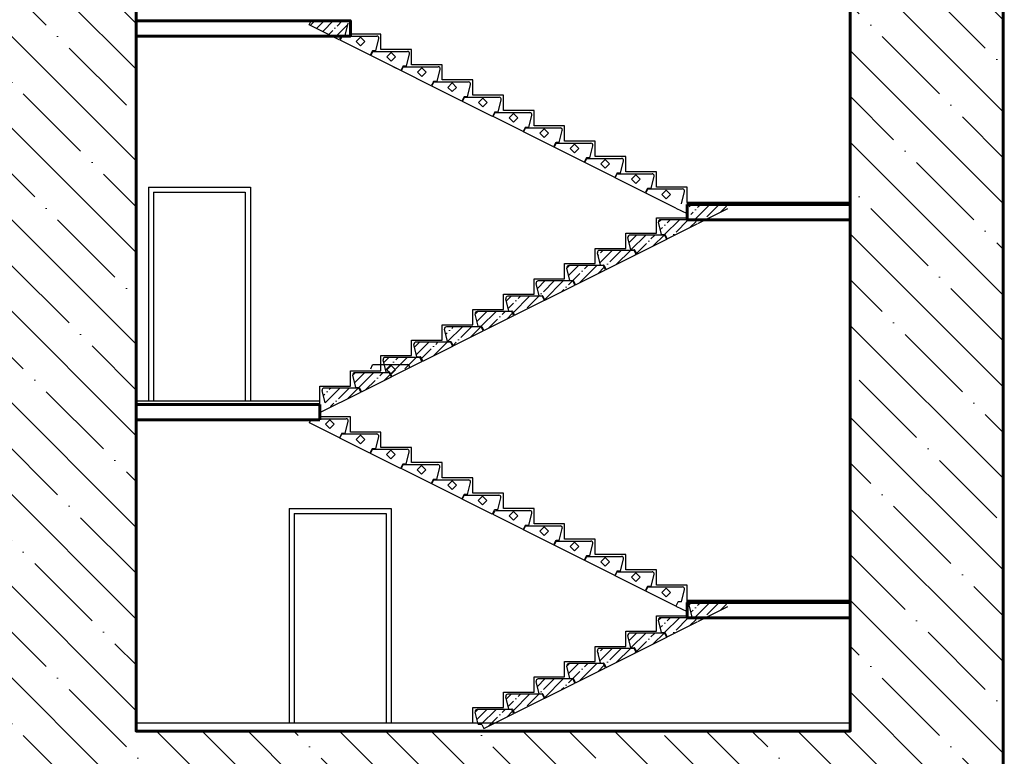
# Model space of a CAD drawing. Header units: millimetres. Extents: x 215401 to 282040, y -56103 to -5143.
# Tile 42 of 47: x 265695 to 275346, y -46205 to -38987. Entities that reach past the tile are written whole.
import ezdxf

# ---------------------------------------------------------------- set-up
doc = ezdxf.new("R2010")
doc.units = ezdxf.units.MM
doc.layers.add('A0-02', color=254, linetype='Continuous')
doc.layers.add('АО_Выноски', color=7, linetype='Continuous')
for name, color, linetype, lineweight in [('АО_0.25', 7, 'Continuous', 25), ('АО_бетон', 3, 'Continuous', 60), ('ГТО-2_Бетон_060', 3, 'Continuous', 60), ('ГТО-2_Штриховка', 252, 'Continuous', 18)]:
    doc.layers.add(name, color=color, linetype=linetype, lineweight=lineweight)
doc.layers.add('ГТО-2_Видовой экран', color=4, linetype='Continuous', plot=False)
doc.layers.add('ГТО-2_Штриховка_018', color=7, linetype='Continuous', lineweight=18, true_color=0x6b6b6b)
pattern_1 = [(45, (-1666775.18, 607508.37), (-89.802561, 89.802561), []), (45, (-1666685.38, 607508.37), (-89.802561, 89.802561), [158.75, -31.75, 0, -31.75])]
pattern_2 = [(45, (-1667975.18, 606908.37), (-89.802561, 89.802561), []), (45, (-1667885.38, 606908.37), (-89.802561, 89.802561), [158.75, -31.75, 0, -31.75])]
pattern_3 = [(45, (-1666775.18, 603608.37), (-89.802561, 89.802561), []), (45, (-1666685.38, 603608.37), (-89.802561, 89.802561), [158.75, -31.75, 0, -31.75])]

# ---------------------------------------------------------------- blocks, each defined once
blk = doc.blocks.new('A$C458E421F')
at = {"layer": 'A0-02', "color": 7, "ltscale": 7.5}
for p, q in [((-3400.4, 1590.2), (-3381.7, 1627.4)), ((-3400, 1590), (-3381.4, 1627.2)), ((-3106, 1443), (-3400, 1590)), ((-3376.9, 1630), (-3040, 1630)), ((-3310, 1630), (-3040, 1630)), ((-3050, 1485), (-3020.6, 1605.2)), ((-3086.4, 1482.2), (-3106, 1443)), ((-3100.4, 1440.2), (-3081.7, 1477.4)), ((-3100, 1440), (-3081.4, 1477.2)), ((-3050, 1485), (-3081.9, 1485)), ((-3076.9, 1480), (-2740, 1480)), ((-3010, 1480), (-2740, 1480)), ((-2750, 1335), (-2720.6, 1455.2)), ((-2806, 1293), (-3100, 1440)), ((-2806, 1293), (-2880, 1330)), ((-2786.4, 1332.2), (-2806, 1293)), ((-2800.4, 1290.2), (-2781.7, 1327.4)), ((-2506.4, 1143.2), (-2800.4, 1290.2)), ((-2750, 1335), (-2781.9, 1335)), ((-2777.3, 1330.2), (-2440.4, 1330.2)), ((-2450.4, 1185.2), (-2420.9, 1305.4)), ((-2486.7, 1182.4), (-2506.4, 1143.2)), ((-2500.7, 1140.4), (-2482.1, 1177.6)), ((-2450.4, 1185.2), (-2482.3, 1185.2)), ((-2477.6, 1180.4), (-2140.7, 1180.4)), ((-2206.7, 993.4), (-2500.7, 1140.4)), ((-2150.7, 1035.4), (-2121.3, 1155.6)), ((-2187.1, 1032.6), (-2206.7, 993.4)), ((-2201.1, 990.6), (-2182.5, 1027.8)), ((-1907.1, 843.6), (-2201.1, 990.6)), ((-2150.7, 1035.4), (-2182.6, 1035.4)), ((-2178, 1030.6), (-1841.1, 1030.6)), ((-1851.1, 885.6), (-1821.7, 1005.8)), ((-1887.5, 882.8), (-1907.1, 843.6)), ((-1901.5, 840.7), (-1882.8, 878)), ((-1851.1, 885.6), (-1883, 885.6)), ((-1878.4, 880.7), (-1541.5, 880.7)), ((-1607.5, 693.7), (-1901.5, 840.7)), ((-1551.5, 735.7), (-1522, 856)), ((-1587.8, 733), (-1607.5, 693.7)), ((-1601.8, 690.9), (-1583.2, 728.2)), ((-1307.8, 543.9), (-1601.8, 690.9)), ((-1551.5, 735.7), (-1583.4, 735.7)), ((-1578.7, 730.9), (-1241.8, 730.9)), ((-1251.8, 585.9), (-1222.4, 706.2)), ((-1288.2, 583.2), (-1307.8, 543.9)), ((-1251.8, 585.9), (-1283.7, 585.9)), ((-1279.1, 581.1), (-942.2, 581.1)), ((-1302.2, 541.1), (-1283.6, 578.3)), ((-1008.2, 394.1), (-1302.2, 541.1)), ((-952.2, 436.1), (-922.8, 556.3)), ((-988.6, 433.3), (-1008.2, 394.1)), ((-1002.6, 391.3), (-983.9, 428.5)), ((-708.6, 244.3), (-1002.6, 391.3)), ((-952.2, 436.1), (-984.1, 436.1)), ((-979.5, 431.3), (-642.6, 431.3)), ((-652.6, 286.3), (-623.1, 406.5)), ((-688.9, 283.5), (-708.6, 244.3)), ((-702.9, 241.5), (-684.3, 278.7)), ((-408.9, 94.5), (-702.9, 241.5)), ((-652.6, 286.3), (-684.5, 286.3)), ((-679.8, 281.5), (-342.9, 281.5)), ((-352.9, 136.5), (-323.5, 256.7)), ((-389.3, 133.7), (-408.9, 94.5)), ((-403.3, 91.7), (-384.7, 128.9)), ((-352.9, 136.5), (-384.8, 136.5)), ((-380.2, 131.7), (-43.3, 131.7)), ((-53.3, -13.3), (-23.9, 106.9)), ((-109.3, -55.3), (-403.3, 91.7))]:
    blk.add_line(p, q, dxfattribs=at)
at = {"layer": 'A0-02', "color": 8, "ltscale": 0.5}
for points in [[(-3200, 1535.1), (-3157.6, 1577.6), (-3200, 1620), (-3242.4, 1577.6)], [(-2900, 1385.1), (-2857.6, 1427.6), (-2900, 1470), (-2942.4, 1427.6)], [(-2600.4, 1235.3), (-2557.9, 1277.8), (-2600.4, 1320.2), (-2642.8, 1277.8)], [(-2300.7, 1085.5), (-2258.3, 1127.9), (-2300.7, 1170.4), (-2343.2, 1127.9)], [(-2001.1, 935.7), (-1958.7, 978.1), (-2001.1, 1020.6), (-2043.5, 978.1)], [(-1701.5, 785.9), (-1659, 828.3), (-1701.5, 870.7), (-1743.9, 828.3)], [(-1401.8, 636.1), (-1359.4, 678.5), (-1401.8, 720.9), (-1444.3, 678.5)], [(-1102.2, 486.2), (-1059.8, 528.7), (-1102.2, 571.1), (-1144.6, 528.7)], [(-802.6, 336.4), (-760.1, 378.9), (-802.6, 421.3), (-845, 378.9)], [(-502.9, 186.6), (-460.5, 229), (-502.9, 271.5), (-545.4, 229)], [(-203.3, 36.8), (-160.9, 79.2), (-203.3, 121.7), (-245.7, 79.2)]]:
    blk.add_lwpolyline(points, close=True, dxfattribs=at)
at = {"layer": 'A0-02', "color": 7, "ltscale": 7.5}
for centre, radius, start, end in [((-3377.3, 1625.2), 5, 90, 153.43495), ((-3376.9, 1625), 5, 90, 153.43495), ((-3040, 1610), 20, 346.24876, 90), ((-3081.9, 1480), 5, 90, 153.43495), ((-3077.3, 1475.2), 5, 90, 153.43495), ((-3076.9, 1475), 5, 90, 153.43495), ((-2740, 1460), 20, 346.24876, 90), ((-2781.9, 1330), 5, 90, 153.43495), ((-2777.3, 1325.2), 5, 90, 153.43495), ((-2440.4, 1310.2), 20, 346.24876, 90), ((-2482.3, 1180.2), 5, 90, 153.43495), ((-2477.6, 1175.4), 5, 90, 153.43495), ((-2140.7, 1160.4), 20, 346.24876, 90), ((-2182.6, 1030.4), 5, 90, 153.43495), ((-2178, 1025.6), 5, 90, 153.43495), ((-1841.1, 1010.6), 20, 346.24876, 90), ((-1883, 880.6), 5, 90, 153.43495), ((-1878.4, 875.7), 5, 90, 153.43495), ((-1541.5, 860.7), 20, 346.24876, 90), ((-1583.4, 730.7), 5, 90, 153.43495), ((-1578.7, 725.9), 5, 90, 153.43495), ((-1241.8, 710.9), 20, 346.24876, 90), ((-1283.7, 580.9), 5, 90, 153.43495), ((-1279.1, 576.1), 5, 90, 153.43495), ((-942.2, 561.1), 20, 346.24876, 90), ((-984.1, 431.1), 5, 90, 153.43495), ((-979.5, 426.3), 5, 90, 153.43495), ((-642.6, 411.3), 20, 346.24876, 90), ((-684.5, 281.3), 5, 90, 153.43495), ((-679.8, 276.5), 5, 90, 153.43495), ((-342.9, 261.5), 20, 346.24876, 90), ((-384.8, 131.5), 5, 90, 153.43495), ((-380.2, 126.7), 5, 90, 153.43495), ((-43.3, 111.7), 20, 346.24876, 90)]:
    blk.add_arc(centre, radius, start, end, dxfattribs=at)
at = {"layer": 'АО_Выноски'}
for p, q in [((-3000, 1650), (-3300, 1650)), ((-3000, 1500), (-3000, 1650)), ((-2700, 1500), (-3000, 1500)), ((-2700, 1350), (-2700, 1500)), ((-2400, 1350), (-2700, 1350)), ((-2400, 1200), (-2400, 1350)), ((-2100, 1200), (-2400, 1200)), ((-2100, 1050), (-2100, 1200)), ((-1800, 1050), (-2100, 1050)), ((-1800, 900), (-1800, 1050)), ((-1500, 900), (-1800, 900)), ((-1500, 750), (-1500, 900)), ((-1200, 750), (-1500, 750)), ((-1200, 600), (-1200, 750)), ((-900, 600), (-1200, 600)), ((-900, 450), (-900, 600)), ((-600, 450), (-900, 450)), ((-600, 300), (-600, 450)), ((-300, 300), (-600, 300)), ((-300, 150), (-300, 300)), ((0, 150), (-300, 150)), ((0, 0), (0, 150))]:
    blk.add_line(p, q, dxfattribs=at)

msp = doc.modelspace()

# ---------------------------------------------------------------- hatches: boundary and pattern name
at = {"layer": 'ГТО-2_Штриховка', "lineweight": 20}
h = msp.add_hatch(dxfattribs=at)
h.set_pattern_fill('ANSI35', scale=20)
h.set_pattern_definition([(45, (-1672207.4, 593408.37), (-89.802561, 89.802561), []), (45, (-1672117.6, 593408.37), (-89.802561, 89.802561), [158.75, -31.75, 0, -31.75])])
h.paths.add_polyline_path([(268556.4, -38995.8, 0.284079), (268552, -38998.6), (268533.4, -39035.8), (268827.4, -39182.8), (268847, -39143.6, -0.284079), (268851.4, -39140.8), (268883.4, -39140.8), (268912.8, -39020.6, 0.48639), (268893.4, -38995.8)])
h = msp.add_hatch(dxfattribs=at)
h.set_pattern_fill('ANSI35', scale=20)
h.set_pattern_definition([(45, (-1666475.18, 607658.37), (-89.802561, 89.802561), []), (45, (-1666385.38, 607658.37), (-89.802561, 89.802561), [158.75, -31.75, 0, -31.75])])
h.paths.add_polyline_path([(272612.8, -40797.3, -0.284079), (272617.3, -40800.1), (272635.9, -40837.3), (272341.9, -40984.3), (272322.3, -40945.1, 0.284079), (272317.8, -40942.3), (272285.9, -40942.3), (272256.5, -40822.1, -0.48639), (272275.9, -40797.3)])
h = msp.add_hatch(dxfattribs=at)
h.set_pattern_fill('ANSI35', scale=20)
h.set_pattern_definition(pattern_1)
h.paths.add_polyline_path([(272312.8, -40947.3, -0.284079), (272317.3, -40950.1), (272335.9, -40987.3), (272041.9, -41134.3), (272022.3, -41095.1, 0.284079), (272017.8, -41092.3), (271985.9, -41092.3), (271956.5, -40972.1, -0.48639), (271975.9, -40947.3)])
h = msp.add_hatch(dxfattribs=at)
h.set_pattern_fill('ANSI35', scale=20)
h.set_pattern_definition(pattern_1)
h.paths.add_polyline_path([(272013.2, -41097.1, -0.284079), (272017.7, -41099.9), (272036.3, -41137.1), (271742.3, -41284.1), (271722.7, -41244.9, 0.284079), (271718.2, -41242.1), (271686.3, -41242.1), (271656.9, -41121.9, -0.48639), (271676.3, -41097.1)])
h = msp.add_hatch(dxfattribs=at)
h.set_pattern_fill('ANSI35', scale=20)
h.set_pattern_definition(pattern_1)
h.paths.add_polyline_path([(271713.6, -41246.9, -0.284079), (271718, -41249.7), (271736.7, -41286.9), (271442.7, -41433.9), (271423, -41394.7, 0.284079), (271418.6, -41391.9), (271386.7, -41391.9), (271357.2, -41271.7, -0.48639), (271376.7, -41246.9)])
h = msp.add_hatch(dxfattribs=at)
h.set_pattern_fill('ANSI35', scale=20)
h.set_pattern_definition(pattern_1)
h.paths.add_polyline_path([(271413.9, -41396.8, -0.284079), (271418.4, -41399.5), (271437, -41436.8), (271143, -41583.8), (271123.4, -41544.5, 0.284079), (271118.9, -41541.8), (271087, -41541.8), (271057.6, -41421.5, -0.48639), (271077, -41396.8)])
h = msp.add_hatch(dxfattribs=at)
h.set_pattern_fill('ANSI35', scale=20)
h.set_pattern_definition(pattern_1)
h.paths.add_polyline_path([(271114.3, -41546.6, -0.284079), (271118.8, -41549.3), (271137.4, -41586.6), (270843.4, -41733.6), (270823.8, -41694.3, 0.284079), (270819.3, -41691.6), (270787.4, -41691.6), (270758, -41571.3, -0.48639), (270777.4, -41546.6)])
h = msp.add_hatch(dxfattribs=at)
h.set_pattern_fill('ANSI35', scale=20)
h.set_pattern_definition(pattern_1)
h.paths.add_polyline_path([(270814.7, -41696.4, -0.284079), (270819.1, -41699.2), (270837.8, -41736.4), (270543.8, -41883.4), (270524.1, -41844.2, 0.284079), (270519.7, -41841.4), (270487.8, -41841.4), (270458.3, -41721.2, -0.48639), (270477.8, -41696.4)])
h = msp.add_hatch(dxfattribs=at)
h.set_pattern_fill('ANSI35', scale=20)
h.set_pattern_definition(pattern_1)
h.paths.add_polyline_path([(270515, -41846.2, -0.284079), (270519.5, -41849), (270538.1, -41886.2), (270244.1, -42033.2), (270224.5, -41994, 0.284079), (270220, -41991.2), (270188.1, -41991.2), (270158.7, -41871, -0.48639), (270178.1, -41846.2)])
h = msp.add_hatch(dxfattribs=at)
h.set_pattern_fill('ANSI35', scale=20)
h.set_pattern_definition(pattern_1)
h.paths.add_polyline_path([(270215.4, -41996, -0.284079), (270219.9, -41998.8), (270238.5, -42036), (269944.5, -42183), (269924.9, -42143.8, 0.284079), (269920.4, -42141), (269888.5, -42141), (269859.1, -42020.8, -0.48639), (269878.5, -41996)])
h = msp.add_hatch(dxfattribs=at)
h.set_pattern_fill('ANSI35', scale=20)
h.set_pattern_definition(pattern_1)
h.paths.add_polyline_path([(269915.8, -42145.8, -0.284079), (269920.2, -42148.6), (269938.9, -42185.8), (269644.9, -42332.8), (269625.2, -42293.6, 0.284079), (269620.8, -42290.8), (269588.9, -42290.8), (269559.4, -42170.6, -0.48639), (269578.9, -42145.8)])
h = msp.add_hatch(dxfattribs=at)
h.set_pattern_fill('ANSI35', scale=20)
h.set_pattern_definition(pattern_2)
h.paths.add_polyline_path([(269614.7, -42296.4, -0.284079), (269619.1, -42299.2), (269637.8, -42336.4), (269343.8, -42483.4), (269324.1, -42444.2, 0.284079), (269319.7, -42441.4), (269287.8, -42441.4), (269258.3, -42321.2, -0.48639), (269277.8, -42296.4)])
h = msp.add_hatch(dxfattribs=at)
h.set_pattern_fill('ANSI35', scale=20)
h.set_pattern_definition(pattern_2)
h.paths.add_polyline_path([(269315, -42446.2, -0.284079), (269319.5, -42449), (269338.1, -42486.2), (269044.1, -42633.2), (269024.5, -42594, 0.284079), (269020, -42591.2), (268988.1, -42591.2), (268958.7, -42471, -0.48639), (268978.1, -42446.2)])
h = msp.add_hatch(dxfattribs=at)
h.set_pattern_fill('ANSI35', scale=20)
h.set_pattern_definition(pattern_2)
h.paths.add_polyline_path([(269015.4, -42596, -0.284079), (269019.9, -42598.8), (269038.5, -42636), (268744.5, -42783), (268724.9, -42743.8, 0.284079), (268720.4, -42741), (268688.5, -42741), (268659.1, -42620.8, -0.48639), (268678.5, -42596)])
h = msp.add_hatch(dxfattribs=at)
h.set_pattern_fill('ANSI35', scale=20)
h.set_pattern_definition([(45, (-1666475.18, 603758.37), (-89.802561, 89.802561), []), (45, (-1666385.38, 603758.37), (-89.802561, 89.802561), [158.75, -31.75, 0, -31.75])])
h.paths.add_polyline_path([(272612.8, -44697.3, -0.284079), (272617.3, -44700.1), (272635.9, -44737.3), (272341.9, -44884.3), (272322.3, -44845.1, 0.284079), (272317.8, -44842.3), (272285.9, -44842.3), (272256.5, -44722.1, -0.48639), (272275.9, -44697.3)])
h = msp.add_hatch(dxfattribs=at)
h.set_pattern_fill('ANSI35', scale=20)
h.set_pattern_definition(pattern_3)
h.paths.add_polyline_path([(272312.8, -44847.3, -0.284079), (272317.3, -44850.1), (272335.9, -44887.3), (272041.9, -45034.3), (272022.3, -44995.1, 0.284079), (272017.8, -44992.3), (271985.9, -44992.3), (271956.5, -44872.1, -0.48639), (271975.9, -44847.3)])
h = msp.add_hatch(dxfattribs=at)
h.set_pattern_fill('ANSI35', scale=20)
h.set_pattern_definition(pattern_3)
h.paths.add_polyline_path([(272013.2, -44997.1, -0.284079), (272017.7, -44999.9), (272036.3, -45037.1), (271742.3, -45184.1), (271722.7, -45144.9, 0.284079), (271718.2, -45142.1), (271686.3, -45142.1), (271656.9, -45021.9, -0.48639), (271676.3, -44997.1)])
h = msp.add_hatch(dxfattribs=at)
h.set_pattern_fill('ANSI35', scale=20)
h.set_pattern_definition(pattern_3)
h.paths.add_polyline_path([(271713.6, -45146.9, -0.284079), (271718, -45149.7), (271736.7, -45186.9), (271442.7, -45333.9), (271423, -45294.7, 0.284079), (271418.6, -45291.9), (271386.7, -45291.9), (271357.2, -45171.7, -0.48639), (271376.7, -45146.9)])
h = msp.add_hatch(dxfattribs=at)
h.set_pattern_fill('ANSI35', scale=20)
h.set_pattern_definition(pattern_3)
h.paths.add_polyline_path([(271413.9, -45296.8, -0.284079), (271418.4, -45299.5), (271437, -45336.8), (271143, -45483.8), (271123.4, -45444.5, 0.284079), (271118.9, -45441.8), (271087, -45441.8), (271057.6, -45321.5, -0.48639), (271077, -45296.8)])
h = msp.add_hatch(dxfattribs=at)
h.set_pattern_fill('ANSI35', scale=20)
h.set_pattern_definition(pattern_3)
h.paths.add_polyline_path([(271114.3, -45446.6, -0.284079), (271118.8, -45449.3), (271137.4, -45486.6), (270843.4, -45633.6), (270823.8, -45594.3, 0.284079), (270819.3, -45591.6), (270787.4, -45591.6), (270758, -45471.3, -0.48639), (270777.4, -45446.6)])
h = msp.add_hatch(dxfattribs=at)
h.set_pattern_fill('ANSI35', scale=20)
h.set_pattern_definition(pattern_3)
h.paths.add_polyline_path([(270814.7, -45596.4, -0.284079), (270819.1, -45599.2), (270837.8, -45636.4), (270543.8, -45783.4), (270524.1, -45744.2, 0.284079), (270519.7, -45741.4), (270487.8, -45741.4), (270458.3, -45621.2, -0.48639), (270477.8, -45596.4)])
h = msp.add_hatch(dxfattribs=at)
h.set_pattern_fill('ANSI35', scale=20)
h.set_pattern_definition(pattern_3)
h.paths.add_polyline_path([(270515, -45746.2, -0.284079), (270519.5, -45749), (270538.1, -45786.2), (270244.1, -45933.2), (270224.5, -45894, 0.284079), (270220, -45891.2), (270188.1, -45891.2), (270158.7, -45771, -0.48639), (270178.1, -45746.2)])
at = {"layer": 'ГТО-2_Штриховка_018'}
h = msp.add_hatch(dxfattribs=at)
h.set_pattern_fill('ANSI35', color=256, scale=100, angle=90)
h.set_pattern_definition([(135, (10241.35, -178907.75), (-449.0128, -449.0128), []), (135, (10241.35, -178458.74), (-449.0128, -449.0128), [793.75, -158.75, 0, -158.75])])
h.paths.add_polyline_path([(266845.8, -45957.3), (266845.8, -42397.3), (266845.8, -38798), (266845.8, -35047.5), (266845.8, -31747.5), (266845.8, -28447.5), (266845.8, -25147.5), (266845.8, -23657.3), (265436.2, -23657.3), (265436.2, -46157.3), (262586.2, -46157.3), (262596.4, -49157.3), (270495.8, -49157.3), (273836.3, -47957.3), (275336.2, -47957.3), (275345.8, -23657.3), (273845.8, -23657.3), (273845.8, -26647.5), (273845.8, -29947.5), (273845.8, -33247.5), (273845.8, -36548), (273845.8, -40747.3), (273845.8, -45957.3)])

# ---------------------------------------------------------------- linework, layer by layer
at = {"color": 230}
msp.add_line((266836.2, -45877.3), (273836.2, -45877.3), dxfattribs=at)
for points in [[(272235.6, -40797.5), (273835.9, -40797.5), (273835.9, -40777.3), (272235.6, -40777.3)], [(266836.2, -42757.1), (268635.9, -42757.1), (268635.9, -42726.2), (266836.2, -42726.2)], [(272235.9, -44697.5), (273836.2, -44697.5), (273836.2, -44677.3), (272235.9, -44677.3)]]:
    msp.add_lwpolyline(points, close=True, dxfattribs=at)
at = {"layer": 'A0-02', "color": 7, "ltscale": 7.5}
for p, q in [((268533.4, -39035.8), (268552, -38998.6)), ((268827.4, -39182.8), (268533.4, -39035.8)), ((268883.4, -39140.8), (268912.8, -39020.6)), ((268847, -39143.6), (268827.4, -39182.8)), ((268883.4, -39140.8), (268851.4, -39140.8)), ((272341.9, -40984.3), (272635.9, -40837.3)), ((271985.9, -41092.3), (271956.5, -40972.1)), ((272312.8, -40947.3), (271975.9, -40947.3)), ((272041.9, -41134.3), (272335.9, -40987.3)), ((272013.2, -41097.1), (271676.3, -41097.1)), ((271985.9, -41092.3), (272017.8, -41092.3)), ((272036.3, -41137.1), (272017.7, -41099.9)), ((272022.3, -41095.1), (272041.9, -41134.3)), ((271686.3, -41242.1), (271656.9, -41121.9)), ((271742.3, -41284.1), (272036.3, -41137.1)), ((271386.7, -41391.9), (271357.2, -41271.7)), ((271713.6, -41246.9), (271376.7, -41246.9)), ((271442.7, -41433.9), (271736.7, -41286.9)), ((271686.3, -41242.1), (271718.2, -41242.1)), ((271736.7, -41286.9), (271718, -41249.7)), ((271722.7, -41244.9), (271742.3, -41284.1)), ((271413.9, -41396.8), (271077, -41396.8)), ((271386.7, -41391.9), (271418.6, -41391.9)), ((271437, -41436.8), (271418.4, -41399.5)), ((271423, -41394.7), (271442.7, -41433.9)), ((271087, -41541.8), (271057.6, -41421.5)), ((271143, -41583.8), (271437, -41436.8)), ((270787.4, -41691.6), (270758, -41571.3)), ((271114.3, -41546.6), (270777.4, -41546.6)), ((270843.4, -41733.6), (271137.4, -41586.6)), ((271087, -41541.8), (271118.9, -41541.8)), ((271137.4, -41586.6), (271118.8, -41549.3)), ((271123.4, -41544.5), (271143, -41583.8)), ((270787.4, -41691.6), (270819.3, -41691.6)), ((270487.8, -41841.4), (270458.3, -41721.2)), ((270814.7, -41696.4), (270477.8, -41696.4)), ((270543.8, -41883.4), (270837.8, -41736.4)), ((270837.8, -41736.4), (270819.1, -41699.2)), ((270823.8, -41694.3), (270843.4, -41733.6)), ((270188.1, -41991.2), (270158.7, -41871)), ((270515, -41846.2), (270178.1, -41846.2)), ((270244.1, -42033.2), (270538.1, -41886.2)), ((270487.8, -41841.4), (270519.7, -41841.4)), ((270538.1, -41886.2), (270519.5, -41849)), ((270524.1, -41844.2), (270543.8, -41883.4)), ((269888.5, -42141), (269859.1, -42020.8)), ((270215.4, -41996), (269878.5, -41996)), ((269944.5, -42183), (270238.5, -42036)), ((270188.1, -41991.2), (270220, -41991.2)), ((270238.5, -42036), (270219.9, -41998.8)), ((270224.5, -41994), (270244.1, -42033.2)), ((269587.4, -42291.6), (269558, -42171.3)), ((269588.9, -42290.8), (269559.4, -42170.6)), ((269915.8, -42145.8), (269578.9, -42145.8)), ((269888.5, -42141), (269920.4, -42141)), ((269938.9, -42185.8), (269920.2, -42148.6)), ((269924.9, -42143.8), (269944.5, -42183)), ((269644.9, -42332.8), (269938.9, -42185.8)), ((269158.5, -42366.6), (269495.4, -42366.6)), ((269225.4, -42366.6), (269495.4, -42366.6)), ((269287.8, -42441.4), (269258.3, -42321.2)), ((269614.7, -42296.4), (269277.8, -42296.4)), ((269343.8, -42483.4), (269637.8, -42336.4)), ((269587.4, -42291.6), (269619.3, -42291.6)), ((269588.9, -42290.8), (269620.8, -42290.8)), ((269637.8, -42336.4), (269619.1, -42299.2)), ((269623.8, -42294.3), (269643.4, -42333.6)), ((269625.2, -42293.6), (269644.9, -42332.8)), ((269315, -42446.2), (268978.1, -42446.2)), ((269135.4, -42406.6), (269154, -42369.3)), ((269287.8, -42441.4), (269319.7, -42441.4)), ((269338.1, -42486.2), (269319.5, -42449)), ((269324.1, -42444.2), (269343.8, -42483.4)), ((268988.1, -42591.2), (268958.7, -42471)), ((269044.1, -42633.2), (269338.1, -42486.2)), ((268636.2, -42837.2), (269038.5, -42636)), ((268688.5, -42741), (268659.1, -42620.8)), ((269015.4, -42596), (268678.5, -42596)), ((268988.1, -42591.2), (269020, -42591.2)), ((269038.5, -42636), (269019.9, -42598.8)), ((269024.5, -42594), (269044.1, -42633.2)), ((268534.5, -42936.6), (268553.1, -42899.3)), ((268534.5, -42936.6), (268553.1, -42899.3)), ((268828.5, -43083.6), (268534.5, -42936.6)), ((268828.5, -43083.6), (268534.5, -42936.6)), ((268557.6, -42896.6), (268894.5, -42896.6)), ((268557.6, -42896.6), (268894.5, -42896.6)), ((268884.5, -43041.6), (268913.9, -42921.3)), ((268884.5, -43041.6), (268913.9, -42921.3)), ((268848.1, -43044.3), (268828.5, -43083.6)), ((268848.1, -43044.3), (268828.5, -43083.6)), ((268884.5, -43041.6), (268852.6, -43041.6)), ((268884.5, -43041.6), (268852.6, -43041.6)), ((268834.1, -43086.4), (268852.7, -43049.2)), ((268834.1, -43086.4), (268852.7, -43049.2)), ((269128.1, -43233.4), (268834.1, -43086.4)), ((268857.2, -43046.4), (269194.1, -43046.4)), ((269184.1, -43191.4), (269213.5, -43071.2)), ((269147.7, -43194.2), (269128.1, -43233.4)), ((269133.7, -43236.2), (269152.3, -43199)), ((269427.7, -43383.2), (269133.7, -43236.2)), ((269184.1, -43191.4), (269152.2, -43191.4)), ((269156.8, -43196.2), (269493.7, -43196.2)), ((269483.7, -43341.2), (269513.2, -43221)), ((269447.3, -43344), (269427.7, -43383.2)), ((269433.4, -43386), (269452, -43348.8)), ((269727.4, -43533), (269433.4, -43386)), ((269483.7, -43341.2), (269451.8, -43341.2)), ((269456.5, -43346), (269793.4, -43346)), ((269783.4, -43491), (269812.8, -43370.8)), ((269747, -43493.8), (269727.4, -43533)), ((269733, -43535.8), (269751.6, -43498.6)), ((269783.4, -43491), (269751.5, -43491)), ((269756.1, -43495.8), (270093, -43495.8)), ((270083, -43640.8), (270112.4, -43520.6)), ((270027, -43682.8), (269733, -43535.8)), ((270046.6, -43643.6), (270027, -43682.8)), ((270032.6, -43685.7), (270051.2, -43648.4)), ((270326.6, -43832.7), (270032.6, -43685.7)), ((270083, -43640.8), (270051.1, -43640.8)), ((270055.7, -43645.7), (270392.6, -43645.7)), ((270382.6, -43790.7), (270412.1, -43670.4)), ((270346.2, -43793.4), (270326.6, -43832.7)), ((270334.5, -43836.6), (270353.1, -43799.3)), ((270382.6, -43790.7), (270350.7, -43790.7)), ((270357.6, -43796.6), (270694.5, -43796.6)), ((270628.5, -43983.6), (270334.5, -43836.6)), ((270684.5, -43941.6), (270713.9, -43821.3)), ((270648.1, -43944.3), (270628.5, -43983.6)), ((270634.1, -43986.4), (270652.7, -43949.2)), ((270928.1, -44133.4), (270634.1, -43986.4)), ((270684.5, -43941.6), (270652.6, -43941.6)), ((270657.2, -43946.4), (270994.1, -43946.4)), ((270984.1, -44091.4), (271013.5, -43971.2)), ((270947.7, -44094.2), (270928.1, -44133.4)), ((270933.7, -44136.2), (270952.3, -44099)), ((270984.1, -44091.4), (270952.2, -44091.4)), ((270956.8, -44096.2), (271293.7, -44096.2)), ((271227.7, -44283.2), (270933.7, -44136.2)), ((271283.7, -44241.2), (271313.2, -44121)), ((271247.3, -44244), (271227.7, -44283.2)), ((271233.4, -44286), (271252, -44248.8)), ((271527.4, -44433), (271233.4, -44286)), ((271283.7, -44241.2), (271251.8, -44241.2)), ((271256.4, -44246), (271593.4, -44246)), ((271583.4, -44391), (271612.8, -44270.8)), ((271547, -44393.8), (271527.4, -44433)), ((271583.4, -44391), (271551.4, -44391)), ((271533, -44435.8), (271551.6, -44398.6)), ((271827, -44582.8), (271533, -44435.8)), ((271556.1, -44395.8), (271893, -44395.8)), ((271883, -44540.8), (271912.4, -44420.6)), ((271846.6, -44543.6), (271827, -44582.8)), ((271832.6, -44585.7), (271851.2, -44548.4)), ((272126.6, -44732.7), (271832.6, -44585.7)), ((271883, -44540.8), (271851.1, -44540.8)), ((271855.7, -44545.7), (272192.6, -44545.7)), ((272182.6, -44690.7), (272212.1, -44570.4)), ((272146.2, -44693.4), (272126.6, -44732.7)), ((272182.6, -44690.7), (272150.7, -44690.7)), ((272285.9, -44842.3), (272256.5, -44722.1)), ((272612.8, -44697.3), (272275.9, -44697.3)), ((272341.9, -44884.3), (272635.9, -44737.3)), ((271985.9, -44992.3), (271956.5, -44872.1)), ((272312.8, -44847.3), (271975.9, -44847.3)), ((272285.9, -44842.3), (272317.8, -44842.3)), ((272041.9, -45034.3), (272335.9, -44887.3)), ((271686.3, -45142.1), (271656.9, -45021.9)), ((272013.2, -44997.1), (271676.3, -44997.1)), ((271742.3, -45184.1), (272036.3, -45037.1)), ((271985.9, -44992.3), (272017.8, -44992.3)), ((272036.3, -45037.1), (272017.7, -44999.9)), ((272022.3, -44995.1), (272041.9, -45034.3)), ((271713.6, -45146.9), (271376.7, -45146.9)), ((271686.3, -45142.1), (271718.2, -45142.1)), ((271736.7, -45186.9), (271718, -45149.7)), ((271722.7, -45144.9), (271742.3, -45184.1)), ((271386.7, -45291.9), (271357.2, -45171.7)), ((271442.7, -45333.9), (271736.7, -45186.9)), ((271087, -45441.8), (271057.6, -45321.5)), ((271413.9, -45296.8), (271077, -45296.8)), ((271143, -45483.8), (271437, -45336.8)), ((271386.7, -45291.9), (271418.6, -45291.9)), ((271437, -45336.8), (271418.4, -45299.5)), ((271423, -45294.7), (271442.7, -45333.9)), ((271114.3, -45446.6), (270777.4, -45446.6)), ((271087, -45441.8), (271118.9, -45441.8)), ((271137.4, -45486.6), (271118.8, -45449.3)), ((271123.4, -45444.5), (271143, -45483.8)), ((270787.4, -45591.6), (270758, -45471.3)), ((270843.4, -45633.6), (271137.4, -45486.6)), ((270487.8, -45741.4), (270458.3, -45621.2)), ((270814.7, -45596.4), (270477.8, -45596.4)), ((270543.8, -45783.4), (270837.8, -45636.4)), ((270787.4, -45591.6), (270819.3, -45591.6)), ((270837.8, -45636.4), (270819.1, -45599.2)), ((270823.8, -45594.3), (270843.4, -45633.6)), ((270515, -45746.2), (270178.1, -45746.2)), ((270487.8, -45741.4), (270519.7, -45741.4)), ((270524.1, -45744.2), (270543.8, -45783.4)), ((270188.1, -45891.2), (270158.7, -45771)), ((270244.1, -45933.2), (270538.1, -45786.2)), ((270538.1, -45786.2), (270519.5, -45749)), ((270188.1, -45891.2), (270220, -45891.2)), ((270224.5, -45894), (270244.1, -45933.2))]:
    msp.add_line(p, q, dxfattribs=at)
at = {"layer": 'A0-02', "color": 8, "ltscale": 0.5}
for points in [[(269335.4, -42461.4), (269377.8, -42419), (269335.4, -42376.6), (269293, -42419)], [(268734.5, -42991.4), (268776.9, -42949), (268734.5, -42906.6), (268692, -42949)], [(269034.1, -43141.3), (269076.5, -43098.8), (269034.1, -43056.4), (268991.7, -43098.8)], [(269333.7, -43291.1), (269376.2, -43248.6), (269333.7, -43206.2), (269291.3, -43248.6)], [(269633.4, -43440.9), (269675.8, -43398.5), (269633.4, -43356), (269590.9, -43398.5)], [(269933, -43590.7), (269975.4, -43548.3), (269933, -43505.8), (269890.6, -43548.3)], [(270232.6, -43740.5), (270275.1, -43698.1), (270232.6, -43655.7), (270190.2, -43698.1)], [(270534.5, -43891.4), (270576.9, -43849), (270534.5, -43806.6), (270492, -43849)], [(270834.1, -44041.3), (270876.5, -43998.8), (270834.1, -43956.4), (270791.7, -43998.8)], [(271133.7, -44191.1), (271176.2, -44148.6), (271133.7, -44106.2), (271091.3, -44148.6)], [(271433.4, -44340.9), (271475.8, -44298.5), (271433.4, -44256), (271390.9, -44298.5)], [(271733, -44490.7), (271775.4, -44448.3), (271733, -44405.8), (271690.6, -44448.3)], [(272032.6, -44640.5), (272075.1, -44598.1), (272032.6, -44555.7), (271990.2, -44598.1)]]:
    msp.add_lwpolyline(points, close=True, dxfattribs=at)
at = {"layer": 'A0-02', "color": 7, "ltscale": 7.5}
for centre, radius, start, end in [((268851.4, -39145.8), 5, 90, 153.43495), ((271975.9, -40967.3), 20, 90, 193.75124), ((271676.3, -41117.1), 20, 90, 193.75124), ((272013.2, -41102.1), 5, 26.56505, 90), ((272017.8, -41097.3), 5, 26.56505, 90), ((271376.7, -41266.9), 20, 90, 193.75124), ((271713.6, -41251.9), 5, 26.56505, 90), ((271718.2, -41247.1), 5, 26.56505, 90), ((271077, -41416.8), 20, 90, 193.75124), ((271413.9, -41401.8), 5, 26.56505, 90), ((271418.6, -41396.9), 5, 26.56505, 90), ((270777.4, -41566.6), 20, 90, 193.75124), ((271114.3, -41551.6), 5, 26.56505, 90), ((271118.9, -41546.8), 5, 26.56505, 90), ((270819.3, -41696.6), 5, 26.56505, 90), ((270477.8, -41716.4), 20, 90, 193.75124), ((270814.7, -41701.4), 5, 26.56505, 90), ((270178.1, -41866.2), 20, 90, 193.75124), ((270515, -41851.2), 5, 26.56505, 90), ((270519.7, -41846.4), 5, 26.56505, 90), ((269878.5, -42016), 20, 90, 193.75124), ((270215.4, -42001), 5, 26.56505, 90), ((270220, -41996.2), 5, 26.56505, 90), ((269578.9, -42165.8), 20, 90, 193.75124), ((269915.8, -42150.8), 5, 26.56505, 90), ((269920.4, -42146), 5, 26.56505, 90), ((269158.5, -42371.6), 5, 90, 153.43495), ((269277.8, -42316.4), 20, 90, 193.75124), ((269495.4, -42386.6), 20, 346.24876, 90), ((269614.7, -42301.4), 5, 26.56505, 90), ((269619.3, -42296.6), 5, 26.56505, 90), ((269620.8, -42295.8), 5, 26.56505, 90), ((268978.1, -42466.2), 20, 90, 193.75124), ((269315, -42451.2), 5, 26.56505, 90), ((269319.7, -42446.4), 5, 26.56505, 90), ((268678.5, -42616), 20, 90, 193.75124), ((269015.4, -42601), 5, 26.56505, 90), ((269020, -42596.2), 5, 26.56505, 90), ((268894.5, -42916.6), 20, 346.24876, 90), ((268894.5, -42916.6), 20, 346.24876, 90), ((268852.6, -43046.6), 5, 90, 153.43495), ((268852.6, -43046.6), 5, 90, 153.43495), ((268857.2, -43051.4), 5, 90, 153.43495), ((268857.2, -43051.4), 5, 90, 153.43495), ((269194.1, -43066.4), 20, 346.24876, 90), ((269152.2, -43196.4), 5, 90, 153.43495), ((269156.8, -43201.2), 5, 90, 153.43495), ((269493.7, -43216.2), 20, 346.24876, 90), ((269451.8, -43346.2), 5, 90, 153.43495), ((269456.5, -43351), 5, 90, 153.43495), ((269793.4, -43366), 20, 346.24876, 90), ((269751.5, -43496), 5, 90, 153.43495), ((269756.1, -43500.8), 5, 90, 153.43495), ((270093, -43515.8), 20, 346.24876, 90), ((270051.1, -43645.8), 5, 90, 153.43495), ((270055.7, -43650.7), 5, 90, 153.43495), ((270392.6, -43665.7), 20, 346.24876, 90), ((270350.7, -43795.7), 5, 90, 153.43495), ((270694.5, -43816.6), 20, 346.24876, 90), ((270652.6, -43946.6), 5, 90, 153.43495), ((270657.2, -43951.4), 5, 90, 153.43495), ((270994.1, -43966.4), 20, 346.24876, 90), ((270952.2, -44096.4), 5, 90, 153.43495), ((270956.8, -44101.2), 5, 90, 153.43495), ((271293.7, -44116.2), 20, 346.24876, 90), ((271251.8, -44246.2), 5, 90, 153.43495), ((271256.4, -44251), 5, 90, 153.43495), ((271593.4, -44266), 20, 346.24876, 90), ((271551.4, -44396), 5, 90, 153.43495), ((271556.1, -44400.8), 5, 90, 153.43495), ((271893, -44415.8), 20, 346.24876, 90), ((271851.1, -44545.8), 5, 90, 153.43495), ((271855.7, -44550.7), 5, 90, 153.43495), ((272192.6, -44565.7), 20, 346.24876, 90), ((272150.7, -44695.7), 5, 90, 153.43495), ((272275.9, -44717.3), 20, 90, 193.75124), ((271975.9, -44867.3), 20, 90, 193.75124), ((271676.3, -45017.1), 20, 90, 193.75124), ((272013.2, -45002.1), 5, 26.56505, 90), ((272017.8, -44997.3), 5, 26.56505, 90), ((271376.7, -45166.9), 20, 90, 193.75124), ((271713.6, -45151.9), 5, 26.56505, 90), ((271718.2, -45147.1), 5, 26.56505, 90), ((271077, -45316.8), 20, 90, 193.75124), ((271413.9, -45301.8), 5, 26.56505, 90), ((271418.6, -45296.9), 5, 26.56505, 90), ((270777.4, -45466.6), 20, 90, 193.75124), ((271114.3, -45451.6), 5, 26.56505, 90), ((271118.9, -45446.8), 5, 26.56505, 90), ((270477.8, -45616.4), 20, 90, 193.75124), ((270814.7, -45601.4), 5, 26.56505, 90), ((270819.3, -45596.6), 5, 26.56505, 90), ((270178.1, -45766.2), 20, 90, 193.75124), ((270515, -45751.2), 5, 26.56505, 90), ((270519.7, -45746.4), 5, 26.56505, 90), ((270220, -45896.2), 5, 26.56505, 90)]:
    msp.add_arc(centre, radius, start, end, dxfattribs=at)
at = {"layer": 'АО_0.25'}
for p, q in [((266956.2, -40626.2), (266956.2, -42726.2)), ((267956.2, -40626.2), (267956.2, -42726.2)), ((267006.2, -40676.2), (267006.2, -42726.2)), ((267906.2, -40676.2), (267906.2, -42726.2)), ((268935.9, -42877.3), (268635.9, -42877.3)), ((268935.9, -42877.3), (268635.9, -42877.3)), ((268935.9, -43027.3), (268935.9, -42877.3)), ((268935.9, -43027.3), (268935.9, -42877.3)), ((269235.9, -43027.3), (268935.9, -43027.3)), ((269235.9, -43177.3), (269235.9, -43027.3)), ((269535.9, -43177.3), (269235.9, -43177.3)), ((269535.9, -43327.3), (269535.9, -43177.3)), ((269835.9, -43327.3), (269535.9, -43327.3)), ((269835.9, -43477.3), (269835.9, -43327.3)), ((270135.9, -43477.3), (269835.9, -43477.3)), ((270135.9, -43627.3), (270135.9, -43477.3)), ((270435.9, -43627.3), (270135.9, -43627.3)), ((270435.9, -43777.3), (270435.9, -43627.3)), ((268336.2, -43776.2), (268336.2, -45876.2)), ((269336.2, -43776.2), (269336.2, -45876.2)), ((270735.9, -43777.3), (270435.9, -43777.3)), ((270735.9, -43927.3), (270735.9, -43777.3)), ((268386.2, -43826.2), (268386.2, -45876.2)), ((269286.2, -43826.2), (269286.2, -45876.2)), ((271035.9, -43927.3), (270735.9, -43927.3)), ((271035.9, -44077.3), (271035.9, -43927.3)), ((271335.9, -44077.3), (271035.9, -44077.3)), ((271335.9, -44227.3), (271335.9, -44077.3)), ((271635.9, -44227.3), (271335.9, -44227.3)), ((271635.9, -44377.3), (271635.9, -44227.3)), ((271935.9, -44377.3), (271635.9, -44377.3)), ((271935.9, -44527.3), (271935.9, -44377.3)), ((272235.9, -44527.3), (271935.9, -44527.3)), ((272235.9, -44677.3), (272235.9, -44527.3))]:
    msp.add_line(p, q, dxfattribs=at)
at = {"layer": 'АО_бетон', "ltscale": 100}
for p, q in [((268636.2, -42757.1), (266836.2, -42757.1)), ((268636.2, -42757.1), (268636.2, -42906.1)), ((268636.2, -42906.1), (266836.2, -42907.1))]:
    msp.add_line(p, q, dxfattribs=at)
for points in [[(266836.2, -38997.5), (268936.3, -38997.5), (268936.3, -39147.5), (266836.2, -39147.5)], [(272235.9, -40797.5), (273835.9, -40797.5), (273835.9, -40947.5), (272235.9, -40947.5)], [(272235.9, -44697.5), (273835.9, -44697.5), (273835.9, -44847.5), (272235.9, -44847.5)]]:
    msp.add_lwpolyline(points, close=True, dxfattribs=at)
at = {"layer": 'АО_Выноски'}
for p, q in [((266956.2, -40626.2), (267956.2, -40626.2)), ((267006.2, -40676.2), (267906.2, -40676.2)), ((272126.6, -40832.7), (272235.9, -40887.3)), ((271935.9, -41077.3), (271935.9, -40927.3)), ((271935.9, -40927.3), (272235.9, -40927.3)), ((271635.9, -41227.3), (271635.9, -41077.3)), ((271635.9, -41077.3), (271935.9, -41077.3)), ((271335.9, -41377.3), (271335.9, -41227.3)), ((271335.9, -41227.3), (271635.9, -41227.3)), ((271035.9, -41527.3), (271035.9, -41377.3)), ((271035.9, -41377.3), (271335.9, -41377.3)), ((270735.9, -41677.3), (270735.9, -41527.3)), ((270735.9, -41527.3), (271035.9, -41527.3)), ((270435.9, -41827.3), (270435.9, -41677.3)), ((270435.9, -41677.3), (270735.9, -41677.3)), ((270135.9, -41977.3), (270135.9, -41827.3)), ((270135.9, -41827.3), (270435.9, -41827.3)), ((269835.9, -42127.3), (269835.9, -41977.3)), ((269835.9, -41977.3), (270135.9, -41977.3)), ((269535.9, -42277.3), (269535.9, -42127.3)), ((269535.9, -42127.3), (269835.9, -42127.3)), ((269235.9, -42427.3), (269235.9, -42277.3)), ((269235.9, -42277.3), (269535.9, -42277.3)), ((268935.9, -42577.3), (268935.9, -42427.3)), ((268935.9, -42427.3), (269235.9, -42427.3)), ((268635.9, -42577.3), (268935.9, -42577.3)), ((268635.9, -42757.1), (268635.9, -42577.3)), ((268635.9, -42577.3), (268935.9, -42577.3)), ((268336.2, -43776.2), (269336.2, -43776.2)), ((268386.2, -43826.2), (269286.2, -43826.2)), ((272235.9, -44827.3), (272235.9, -44677.3)), ((272235.9, -44677.3), (272535.9, -44677.3)), ((271935.9, -44977.3), (271935.9, -44827.3)), ((271935.9, -44827.3), (272235.9, -44827.3)), ((271635.9, -45127.3), (271635.9, -44977.3)), ((271635.9, -44977.3), (271935.9, -44977.3)), ((271335.9, -45277.3), (271335.9, -45127.3)), ((271335.9, -45127.3), (271635.9, -45127.3)), ((271035.9, -45427.3), (271035.9, -45277.3)), ((271035.9, -45277.3), (271335.9, -45277.3)), ((270735.9, -45577.3), (270735.9, -45427.3)), ((270735.9, -45427.3), (271035.9, -45427.3)), ((270435.9, -45727.3), (270435.9, -45577.3)), ((270435.9, -45577.3), (270735.9, -45577.3)), ((270135.9, -45877.3), (270135.9, -45727.3)), ((270135.9, -45727.3), (270435.9, -45727.3))]:
    msp.add_line(p, q, dxfattribs=at)
at = {"layer": 'ГТО-2_Бетон_060'}
msp.add_lwpolyline([(265366.2, -23657.3), (267336.2, -23657.3), (267336.2, -20977.3), (274086.2, -20977.3), (274086.2, -21377.3), (273836.2, -21377.3), (273836.2, -21177.3), (267536.2, -21177.3), (267536.2, -23957.3), (266836.2, -23957.3), (266836.2, -45957.3), (273836.2, -45957.3), (273836.2, -23657.3), (275336.2, -23657.3), (275336.2, -47957.3), (273836.2, -47957.3), (270486.2, -49157.3), (263761.2, -49157.3)], dxfattribs=at)
at = {"layer": 'ГТО-2_Видовой экран', "color": 1}
msp.add_line((272126.6, -44732.7), (272235.9, -44787.3), dxfattribs=at)

# ---------------------------------------------------------------- block references
at = {"color": 230}
msp.add_blockref('A$C458E421F', (272235.9, -40777.3), dxfattribs=at)

doc.saveas('drawing.dxf')
